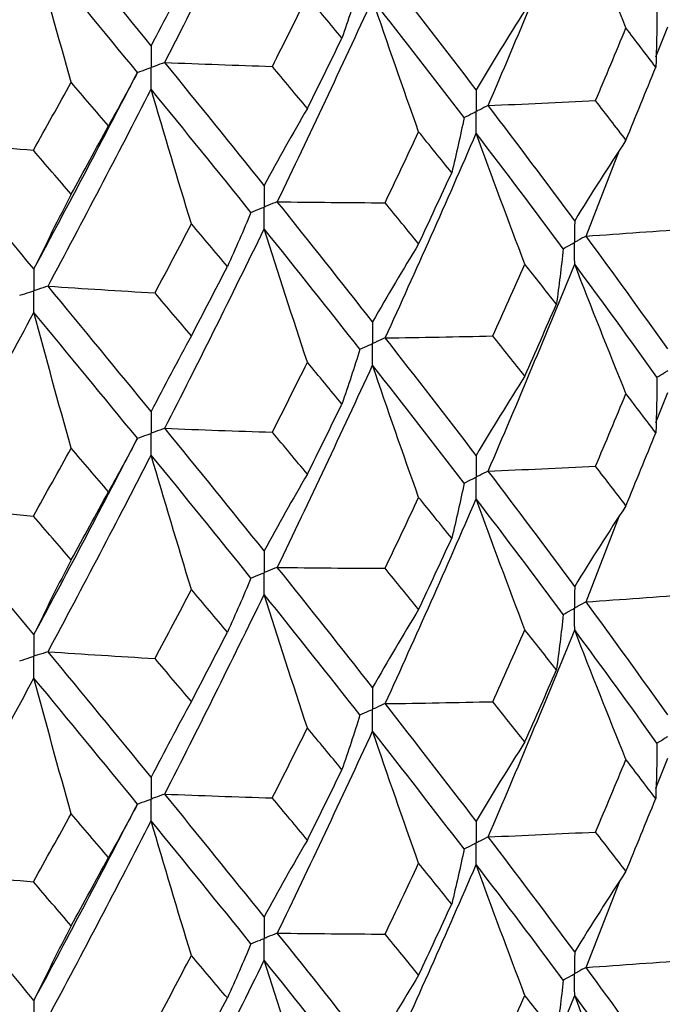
# Paper-space layout '_Trimetric' of a CAD drawing. Header units: millimetres. Extents: x -25 to 160, y -13 to 387.
# Tile 50 of 58: x 10.15 to 14.75, y 29.97 to 37. Entities that reach past the tile are written whole.
import ezdxf

# ---------------------------------------------------------------- set-up
doc = ezdxf.new("R2010")
doc.units = ezdxf.units.MM

psp = doc.layouts.new('_Trimetric')

# ---------------------------------------------------------------- linework, layer by layer
at = {"color": 7, "linetype": 'Continuous', "lineweight": 25}
for p, q in [((14.7015, 36.7389), (14.7853, 36.9534)), ((14.2011, 35.4574), (14.4413, 36.0725)), ((14.7015, 34.1252), (14.7853, 34.34)), ((14.201, 32.8429), (14.4416, 33.4593)), ((14.7012, 31.5101), (14.7853, 31.7253)), ((14.201, 30.2294), (14.4418, 30.8459))]:
    psp.add_line(p, q, dxfattribs=at)
for points in [[(11.1887, 36.6983), (11.4297, 37.1711), (11.6665, 37.6456), (11.8992, 38.1233)], [(13.5014, 36.3909), (13.7124, 36.8821), (13.9187, 37.376), (14.1199, 37.8718)], [(14.4865, 36.9451), (14.3619, 37.2535), (14.2397, 37.5625), (14.1199, 37.8718)], [(11.0909, 36.818), (10.8489, 37.1143), (10.6031, 37.4123), (10.3536, 37.7138)], [(9.49, 36.1401), (9.7477, 36.5995), (10.0018, 37.0608), (10.2523, 37.5254)], [(10.5185, 36.5569), (10.428, 36.8795), (10.3392, 37.2024), (10.2523, 37.5254)], [(10.9928, 36.6272), (10.7496, 36.9242), (10.5028, 37.2232), (10.2523, 37.5254)], [(11.3789, 37.3588), (11.281, 37.1816), (11.185, 37.0013), (11.0909, 36.818)], [(13.4157, 36.5033), (13.2034, 36.7813), (12.9863, 37.062), (12.7648, 37.3449)], [(12.5844, 37.2636), (12.5436, 37.1329), (12.5006, 37.0024), (12.4555, 36.8721)], [(11.9576, 36.6704), (12.0417, 36.8368), (12.1252, 37.0034), (12.2081, 37.1703)], [(12.4555, 36.8721), (12.3736, 36.9712), (12.2911, 37.0706), (12.2081, 37.1703)], [(11.9932, 35.7028), (12.2247, 36.182), (12.4521, 36.6642), (12.6748, 37.1486)], [(13.0039, 36.2031), (12.8921, 36.5179), (12.7824, 36.8331), (12.6748, 37.1486)], [(13.3295, 36.3049), (13.1159, 36.5836), (12.8976, 36.8649), (12.6748, 37.1486)], [(13.7641, 37.0706), (13.6457, 36.8843), (13.5296, 36.6952), (13.4157, 36.5033)], [(14.7083, 37.0617), (14.7077, 36.9294), (14.7049, 36.7971), (14.7, 36.6648)], [(14.2693, 36.4254), (14.3423, 36.5983), (14.4147, 36.7716), (14.4865, 36.9451)], [(14.7, 36.6648), (14.6294, 36.7579), (14.5583, 36.8514), (14.4865, 36.9451)], [(12.2081, 36.3696), (12.2911, 36.5368), (12.3736, 36.7043), (12.4555, 36.8721)], [(11.1887, 36.6983), (11.4448, 36.6879), (11.7012, 36.6786), (11.9576, 36.6704)], [(11.8992, 35.82), (11.6665, 36.11), (11.4295, 36.403), (11.1887, 36.6983)], [(10.2523, 35.2221), (10.5028, 35.6876), (10.7498, 36.1562), (10.9928, 36.6272)], [(10.9928, 36.6272), (10.9257, 36.4994), (10.8565, 36.3719), (10.7852, 36.2448)], [(12.2081, 36.3696), (12.1252, 36.4695), (12.0416, 36.5698), (11.9576, 36.6704)], [(14.4865, 36.1435), (14.5583, 36.3169), (14.6294, 36.4907), (14.7, 36.6648)], [(10.2491, 36.071), (10.3393, 36.2327), (10.4291, 36.3947), (10.5185, 36.5569)], [(10.7852, 36.2448), (10.6967, 36.3485), (10.6078, 36.4526), (10.5185, 36.5569)], [(10.3535, 35.0996), (10.6031, 35.5659), (10.849, 36.0353), (11.0909, 36.5071)], [(11.3789, 35.5449), (11.281, 35.8654), (11.185, 36.1861), (11.0909, 36.5071)], [(11.8048, 35.6265), (11.5709, 35.9172), (11.3328, 36.2109), (11.0909, 36.5071)], [(13.5014, 36.3909), (13.7575, 36.4013), (14.0135, 36.4128), (14.2693, 36.4254)], [(14.1199, 35.5673), (13.9188, 35.8389), (13.7125, 36.1135), (13.5014, 36.3909)], [(14.4865, 36.1435), (14.4147, 36.2371), (14.3423, 36.3311), (14.2693, 36.4254)], [(12.2081, 36.3696), (12.1031, 36.1893), (12.0002, 36.0061), (11.8992, 35.82)], [(13.3295, 36.3049), (13.3021, 36.1733), (13.2725, 36.0419), (13.2407, 35.9106)], [(10.5185, 35.7561), (10.6078, 35.9187), (10.6967, 36.0816), (10.7852, 36.2448)], [(12.7638, 35.6957), (12.8444, 35.8645), (12.9244, 36.0336), (13.0039, 36.2031)], [(12.7648, 34.7296), (12.9863, 35.2138), (13.2034, 35.7016), (13.4157, 36.1922)], [(13.2407, 35.9106), (13.1624, 36.0078), (13.0834, 36.1053), (13.0039, 36.2031)], [(13.7641, 35.2559), (13.6457, 35.5676), (13.5295, 35.8797), (13.4157, 36.1922)], [(14.0381, 35.3668), (13.8357, 35.6389), (13.6281, 35.9142), (13.4157, 36.1922)], [(9.49, 36.1401), (9.7426, 36.116), (9.9957, 36.093), (10.2491, 36.071)], [(10.2523, 35.2221), (10.0017, 35.5252), (9.7475, 35.8313), (9.49, 36.1401)], [(14.4865, 36.1435), (14.3619, 35.9542), (14.2397, 35.7621), (14.1199, 35.5673)], [(10.5185, 35.7561), (10.4291, 35.8607), (10.3393, 35.9657), (10.2491, 36.071)], [(13.0039, 35.4015), (13.0834, 35.5708), (13.1623, 35.7405), (13.2407, 35.9106)], [(10.5185, 35.7561), (10.428, 35.5812), (10.3393, 35.4031), (10.2523, 35.2221)], [(11.9932, 35.7028), (12.25, 35.6993), (12.5069, 35.6969), (12.7638, 35.6957)], [(12.6748, 34.8441), (12.4521, 35.127), (12.2248, 35.4134), (11.9932, 35.7028)], [(13.0039, 35.4015), (12.9244, 35.4992), (12.8444, 35.5973), (12.7638, 35.6957)], [(11.8048, 35.6265), (11.7508, 35.4971), (11.6947, 35.368), (11.6364, 35.2391)], [(11.1185, 35.0511), (11.2058, 35.2153), (11.2926, 35.38), (11.3789, 35.5449)], [(11.1887, 34.083), (11.4295, 34.5548), (11.6664, 35.0303), (11.8992, 35.5089)], [(11.6364, 35.2391), (11.5511, 35.3407), (11.4652, 35.4426), (11.3789, 35.5449)], [(12.2081, 34.5549), (12.1031, 34.8726), (12.0001, 35.1906), (11.8992, 35.5089)], [(12.5843, 34.6482), (12.3605, 34.9318), (12.132, 35.2189), (11.8992, 35.5089)], [(14.2011, 35.4574), (14.4559, 35.4747), (14.7104, 35.4932), (14.9646, 35.5128)], [(14.7853, 34.651), (14.5956, 34.9181), (14.4009, 35.1867), (14.2011, 35.4574)], [(13.0039, 35.4015), (12.8921, 35.2185), (12.7824, 35.0327), (12.6748, 34.8441)], [(14.0381, 35.3668), (14.024, 35.2347), (14.0077, 35.1026), (13.9892, 34.9706)], [(11.3789, 34.7434), (11.4652, 34.9082), (11.5511, 35.0735), (11.6364, 35.2391)], [(13.5014, 33.7775), (13.7125, 34.2688), (13.9188, 34.7618), (14.1199, 35.2567)], [(13.5354, 34.7435), (13.6122, 34.9139), (13.6884, 35.0847), (13.7641, 35.2559)], [(13.9892, 34.9706), (13.9148, 35.0653), (13.8397, 35.1605), (13.7641, 35.2559)], [(14.4865, 34.331), (14.3619, 34.6391), (14.2397, 34.9477), (14.1199, 35.2567)], [(14.7083, 34.4482), (14.5172, 34.716), (14.321, 34.9854), (14.1199, 35.2567)], [(10.3535, 35.0996), (10.6082, 35.0823), (10.8632, 35.0661), (11.1185, 35.0511)], [(11.0909, 34.2026), (10.8491, 34.4981), (10.6032, 34.7973), (10.3535, 35.0996)], [(11.3789, 34.7434), (11.2926, 34.8455), (11.2058, 34.9481), (11.1185, 35.0511)], [(13.7641, 34.4566), (13.8397, 34.6277), (13.9148, 34.7991), (13.9892, 34.9706)], [(9.49, 33.5248), (9.7474, 33.9832), (10.0016, 34.4455), (10.2523, 34.911)], [(10.5185, 33.9415), (10.428, 34.2645), (10.3393, 34.5877), (10.2523, 34.911)], [(10.9927, 34.0118), (10.7498, 34.308), (10.5029, 34.6079), (10.2523, 34.911)], [(11.3789, 34.7434), (11.2811, 34.5661), (11.1851, 34.3858), (11.0909, 34.2026)], [(12.7648, 34.7296), (13.0218, 34.7331), (13.2786, 34.7377), (13.5354, 34.7435)], [(13.4157, 33.8898), (13.2033, 34.1678), (12.9863, 34.4474), (12.7648, 34.7296)], [(13.7641, 34.4566), (13.6884, 34.552), (13.6122, 34.6476), (13.5354, 34.7435)], [(12.5843, 34.6482), (12.5435, 34.5176), (12.5004, 34.3871), (12.4553, 34.2568)], [(11.9579, 34.0554), (12.0418, 34.2214), (12.1252, 34.388), (12.2081, 34.5549)], [(11.9932, 33.0893), (12.2249, 33.5687), (12.4521, 34.05), (12.6748, 34.5335)], [(12.4553, 34.2568), (12.3734, 34.3558), (12.2911, 34.4551), (12.2081, 34.5549)], [(13.0039, 33.589), (12.8921, 33.9035), (12.7824, 34.2183), (12.6748, 34.5335)], [(13.3295, 33.6914), (13.1158, 33.9701), (12.8975, 34.2507), (12.6748, 34.5335)], [(13.7641, 34.4566), (13.6456, 34.2705), (13.5295, 34.0816), (13.4157, 33.8898)], [(14.7083, 34.4482), (14.7077, 34.3159), (14.7049, 34.1836), (14.6999, 34.0512)], [(14.2693, 33.8119), (14.3423, 33.9847), (14.4147, 34.1578), (14.4865, 34.331)], [(14.6999, 34.0512), (14.6294, 34.1443), (14.5582, 34.2375), (14.4865, 34.331)], [(12.2081, 33.7556), (12.2911, 33.9224), (12.3734, 34.0895), (12.4553, 34.2568)], [(11.1887, 34.083), (11.445, 34.0727), (11.7014, 34.0635), (11.9579, 34.0554)], [(11.8992, 33.2065), (11.6664, 33.4965), (11.4295, 33.7884), (11.1887, 34.083)], [(10.2523, 32.6086), (10.5029, 33.0741), (10.7498, 33.5416), (10.9927, 34.0118)], [(10.9927, 34.0118), (10.9255, 33.8841), (10.8563, 33.7566), (10.7849, 33.6295)], [(12.2081, 33.7556), (12.1252, 33.8552), (12.0418, 33.9552), (11.9579, 34.0554)], [(14.4865, 33.5299), (14.5583, 33.7034), (14.6294, 33.8772), (14.6999, 34.0512)], [(10.2494, 33.456), (10.3395, 33.6173), (10.4292, 33.7792), (10.5185, 33.9415)], [(10.7849, 33.6295), (10.6966, 33.7331), (10.6077, 33.837), (10.5185, 33.9415)], [(10.3535, 32.4862), (10.6032, 32.9525), (10.8491, 33.4211), (11.0909, 33.892)], [(11.3789, 32.9308), (11.2811, 33.251), (11.1851, 33.5714), (11.0909, 33.892)], [(11.8048, 33.013), (11.5708, 33.3038), (11.3328, 33.5967), (11.0909, 33.892)], [(13.5014, 33.7775), (13.7576, 33.7878), (14.0136, 33.7993), (14.2693, 33.8119)], [(14.4865, 33.5299), (14.4147, 33.6236), (14.3423, 33.7176), (14.2693, 33.8119)], [(12.2081, 33.7556), (12.1031, 33.5755), (12.0001, 33.3925), (11.8992, 33.2065)], [(14.1199, 32.953), (13.9187, 33.2254), (13.7124, 33.5003), (13.5014, 33.7775)], [(13.3295, 33.6914), (13.3021, 33.5599), (13.2725, 33.4284), (13.2407, 33.2971)], [(10.5185, 33.1421), (10.6078, 33.3043), (10.6966, 33.4668), (10.7849, 33.6295)], [(12.7638, 33.0822), (12.8444, 33.2509), (12.9245, 33.4198), (13.0039, 33.589)], [(12.7648, 32.115), (12.9864, 32.6003), (13.2035, 33.0885), (13.4157, 33.5788)], [(13.2407, 33.2971), (13.1623, 33.3941), (13.0834, 33.4914), (13.0039, 33.589)], [(13.7641, 32.6424), (13.6457, 32.9541), (13.5296, 33.2663), (13.4157, 33.5788)], [(14.0381, 32.7523), (13.8356, 33.0253), (13.628, 33.301), (13.4157, 33.5788)], [(9.49, 33.5248), (9.7428, 33.5008), (9.9959, 33.4778), (10.2494, 33.456)], [(10.2523, 32.6086), (10.0016, 32.9116), (9.7475, 33.2168), (9.49, 33.5248)], [(14.4865, 33.5299), (14.3619, 33.3403), (14.2397, 33.148), (14.1199, 32.953)], [(10.5185, 33.1421), (10.4292, 33.2465), (10.3395, 33.3511), (10.2494, 33.456)], [(13.0039, 32.7879), (13.0834, 32.9573), (13.1623, 33.127), (13.2407, 33.2971)], [(10.5185, 33.1421), (10.428, 32.9674), (10.3392, 32.7895), (10.2523, 32.6086)], [(11.9932, 33.0893), (12.25, 33.0858), (12.5069, 33.0835), (12.7638, 33.0822)], [(12.6748, 32.2297), (12.452, 32.5136), (12.2247, 32.8002), (11.9932, 33.0893)], [(11.8048, 33.013), (11.7508, 32.8836), (11.6946, 32.7545), (11.6363, 32.6256)], [(13.0039, 32.7879), (12.9245, 32.8857), (12.8444, 32.9838), (12.7638, 33.0822)], [(11.1185, 32.4376), (11.2058, 32.6017), (11.2926, 32.7661), (11.3789, 32.9308)], [(11.1887, 31.4684), (11.4296, 31.9412), (11.6665, 32.4172), (11.8992, 32.8955)], [(11.6363, 32.6256), (11.551, 32.727), (11.4652, 32.8288), (11.3789, 32.9308)], [(12.2081, 31.9413), (12.1031, 32.2591), (12.0002, 32.5772), (11.8992, 32.8955)], [(12.5844, 32.0337), (12.3604, 32.3182), (12.1319, 32.6056), (11.8992, 32.8955)], [(14.201, 32.8429), (14.4558, 32.8601), (14.7102, 32.8785), (14.9644, 32.898)], [(14.7853, 32.0359), (14.5958, 32.3019), (14.401, 32.571), (14.201, 32.8429)], [(13.0039, 32.7879), (12.8921, 32.6047), (12.7824, 32.4187), (12.6748, 32.2297)], [(14.0381, 32.7523), (14.0241, 32.6202), (14.0079, 32.4881), (13.9895, 32.3562)], [(11.3789, 32.1297), (11.4652, 32.2947), (11.551, 32.46), (11.6363, 32.6256)], [(13.5015, 31.1626), (13.7123, 31.6524), (13.9186, 32.1458), (14.1199, 32.6419)], [(13.5351, 32.1287), (13.612, 32.2996), (13.6883, 32.4708), (13.7641, 32.6424)], [(13.9895, 32.3562), (13.915, 32.4512), (13.8398, 32.5466), (13.7641, 32.6424)], [(14.4865, 31.7154), (14.3618, 32.0238), (14.2396, 32.3326), (14.1199, 32.6419)], [(14.7082, 31.8333), (14.5174, 32.0998), (14.3212, 32.3695), (14.1199, 32.6419)], [(10.3535, 32.4862), (10.6082, 32.4689), (10.8633, 32.4527), (11.1185, 32.4376)], [(11.0909, 31.5883), (10.849, 31.8846), (10.603, 32.1841), (10.3535, 32.4862)], [(11.3789, 32.1297), (11.2926, 32.232), (11.2058, 32.3346), (11.1185, 32.4376)], [(13.7641, 31.841), (13.8398, 32.0123), (13.9149, 32.1841), (13.9895, 32.3562)], [(9.49, 30.9103), (9.7475, 31.3696), (10.0018, 31.8323), (10.2523, 32.2976)], [(10.5185, 31.3279), (10.428, 31.6509), (10.3393, 31.9742), (10.2523, 32.2976)], [(10.9928, 31.3973), (10.7498, 31.6944), (10.5028, 31.9947), (10.2523, 32.2976)], [(11.3789, 32.1297), (11.281, 31.9522), (11.185, 31.7717), (11.0909, 31.5883)], [(12.7648, 32.115), (13.0216, 32.1184), (13.2784, 32.123), (13.5351, 32.1287)], [(13.4157, 31.2747), (13.2036, 31.5515), (12.9865, 31.8318), (12.7648, 32.115)], [(13.7641, 31.841), (13.6883, 31.9365), (13.612, 32.0325), (13.5351, 32.1287)], [(12.5844, 32.0337), (12.5436, 31.9031), (12.5007, 31.7726), (12.4556, 31.6424)], [(11.9575, 31.4406), (12.0416, 31.6072), (12.1251, 31.7741), (12.2081, 31.9413)], [(11.9932, 30.4744), (12.2246, 30.9523), (12.4519, 31.434), (12.6748, 31.9187)], [(12.4556, 31.6424), (12.3737, 31.7417), (12.2912, 31.8413), (12.2081, 31.9413)], [(13.0039, 30.9734), (12.892, 31.2882), (12.7824, 31.6033), (12.6748, 31.9187)], [(13.3295, 31.0765), (13.116, 31.3539), (12.8977, 31.6348), (12.6748, 31.9187)], [(13.7641, 31.841), (13.6457, 31.655), (13.5296, 31.4662), (13.4157, 31.2747)], [(14.7082, 31.8333), (14.7075, 31.7009), (14.7047, 31.5685), (14.6996, 31.4362)], [(14.2696, 31.1972), (14.3425, 31.3695), (14.4148, 31.5423), (14.4865, 31.7154)], [(14.6996, 31.4362), (14.6292, 31.5289), (14.5582, 31.622), (14.4865, 31.7154)], [(12.2081, 31.14), (12.2911, 31.307), (12.3736, 31.4745), (12.4556, 31.6424)], [(11.1887, 31.4684), (11.4448, 31.458), (11.7011, 31.4488), (11.9575, 31.4406)], [(11.8992, 30.5914), (11.6666, 30.8802), (11.4297, 31.1728), (11.1887, 31.4684)], [(10.2523, 29.9934), (10.5027, 30.4577), (10.7496, 30.9259), (10.9928, 31.3973)], [(10.9928, 31.3973), (10.9257, 31.2696), (10.8565, 31.1422), (10.7853, 31.015)], [(12.2081, 31.14), (12.1251, 31.2398), (12.0416, 31.34), (11.9575, 31.4406)], [(14.4865, 30.9161), (14.5582, 31.0893), (14.6292, 31.2626), (14.6996, 31.4362)], [(10.249, 30.8412), (10.3393, 31.0031), (10.4291, 31.1653), (10.5185, 31.3279)], [(10.7853, 31.015), (10.6968, 31.1189), (10.6079, 31.2232), (10.5185, 31.3279)], [(10.3536, 29.8712), (10.603, 30.3361), (10.8489, 30.805), (11.0909, 31.2772)], [(11.3789, 30.3153), (11.281, 30.6357), (11.185, 30.9563), (11.0909, 31.2772)], [(11.8047, 30.3981), (11.571, 30.6876), (11.333, 30.9808), (11.0909, 31.2772)], [(13.5015, 31.1626), (13.7577, 31.173), (14.0138, 31.1845), (14.2696, 31.1972)], [(14.4865, 30.9161), (14.4148, 31.0096), (14.3425, 31.1033), (14.2696, 31.1972)], [(12.2081, 31.14), (12.1032, 30.96), (12.0002, 30.7771), (11.8992, 30.5914)], [(14.1199, 30.3396), (13.9186, 30.612), (13.7123, 30.8865), (13.5015, 31.1626)], [(13.3295, 31.0765), (13.3019, 30.9449), (13.2722, 30.8134), (13.2403, 30.682)], [(10.5185, 30.5265), (10.6078, 30.6889), (10.6968, 30.8518), (10.7853, 31.015)], [(12.7642, 30.4675), (12.8446, 30.6357), (12.9245, 30.8043), (13.0039, 30.9734)], [(13.2403, 30.682), (13.1621, 30.7787), (13.0833, 30.8759), (13.0039, 30.9734)], [(9.49, 30.9103), (9.7426, 30.8862), (9.9956, 30.8631), (10.249, 30.8412)], [(10.2523, 29.9934), (10.0019, 30.2954), (9.7476, 30.6011), (9.49, 30.9103)], [(12.7648, 29.5016), (12.9865, 29.9871), (13.2036, 30.4748), (13.4157, 30.9641)], [(13.7641, 30.0285), (13.6457, 30.34), (13.5296, 30.6519), (13.4157, 30.9641)], [(14.0381, 30.1389), (13.8355, 30.412), (13.6279, 30.6872), (13.4157, 30.9641)], [(14.4865, 30.9161), (14.3618, 30.7267), (14.2396, 30.5345), (14.1199, 30.3396)], [(10.5185, 30.5265), (10.4291, 30.631), (10.3393, 30.7359), (10.249, 30.8412)], [(13.0039, 30.1741), (13.0833, 30.3432), (13.1621, 30.5125), (13.2403, 30.682)], [(10.5185, 30.5265), (10.428, 30.3518), (10.3393, 30.1741), (10.2523, 29.9934)], [(11.9932, 30.4744), (12.2502, 30.471), (12.5072, 30.4687), (12.7642, 30.4675)], [(12.6748, 29.6163), (12.4519, 29.9002), (12.2246, 30.1864), (11.9932, 30.4744)], [(13.0039, 30.1741), (12.9245, 30.2717), (12.8446, 30.3694), (12.7642, 30.4675)], [(11.8047, 30.3981), (11.7506, 30.2686), (11.6943, 30.1395), (11.636, 30.0106)], [(11.1189, 29.8228), (11.206, 29.9865), (11.2927, 30.1507), (11.3789, 30.3153)], [(11.1887, 28.855), (11.4297, 29.328), (11.6666, 29.8035), (11.8992, 30.2808)], [(11.636, 30.0106), (11.5508, 30.1117), (11.4651, 30.2133), (11.3789, 30.3153)], [(12.2081, 29.3275), (12.1032, 29.645), (12.0002, 29.9628), (11.8992, 30.2808)], [(12.5844, 29.4203), (12.3603, 29.7049), (12.1317, 29.9919), (11.8992, 30.2808)], [(14.201, 30.2294), (14.4558, 30.2467), (14.7102, 30.2651), (14.9644, 30.2845)], [(14.7853, 29.4212), (14.5957, 29.6882), (14.4009, 29.9577), (14.201, 30.2294)], [(13.0039, 30.1741), (12.892, 29.9911), (12.7824, 29.8052), (12.6748, 29.6163)], [(14.0381, 30.1389), (14.0241, 30.0068), (14.0079, 29.8747), (13.9895, 29.7427)], [(11.3789, 29.516), (11.4651, 29.6806), (11.5508, 29.8454), (11.636, 30.0106)], [(13.5014, 28.5476), (13.7124, 29.0386), (13.9187, 29.5325), (14.1199, 30.0285)], [(13.5351, 29.5153), (13.612, 29.6861), (13.6883, 29.8572), (13.7641, 30.0285)], [(13.9895, 29.7427), (13.9149, 29.8377), (13.8398, 29.933), (13.7641, 30.0285)], [(14.4865, 29.1017), (14.3619, 29.4102), (14.2397, 29.7191), (14.1199, 30.0285)], [(14.7083, 29.2184), (14.5173, 29.4859), (14.3211, 29.7561), (14.1199, 30.0285)]]:
    psp.add_open_spline(points, degree=3, dxfattribs=at)
for points, knots in [([(11.0909, 36.818), (11.0909, 36.7762), (11.0908, 36.7343), (11.0908, 36.6924), (11.0908, 36.6825), (11.0908, 36.6726), (11.0908, 36.6627)], [0, 0, 0, 0, 0.0001466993, 0.0001466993, 0.0001466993, 0.0001813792, 0.0001813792, 0.0001813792, 0.0001813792]), ([(11.1887, 36.6983), (11.1655, 36.6898), (11.1424, 36.6814), (11.1192, 36.6729), (11.1097, 36.6695), (11.1003, 36.6661), (11.0908, 36.6627)], [0, 0, 0, 0, 0.0000851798, 0.0000851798, 0.0000851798, 0.0001198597, 0.0001198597, 0.0001198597, 0.0001198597]), ([(10.9928, 36.6272), (11.016, 36.6356), (11.0393, 36.644), (11.0625, 36.6524), (11.0719, 36.6558), (11.0814, 36.6592), (11.0908, 36.6627)], [0, 0, 0, 0, 0.0000851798, 0.0000851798, 0.0000851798, 0.0001198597, 0.0001198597, 0.0001198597, 0.0001198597]), ([(11.0909, 36.5071), (11.0909, 36.549), (11.0908, 36.591), (11.0908, 36.6329), (11.0908, 36.6428), (11.0908, 36.6527), (11.0908, 36.6627)], [0, 0, 0, 0, 0.0001467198, 0.0001467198, 0.0001467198, 0.0001813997, 0.0001813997, 0.0001813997, 0.0001813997]), ([(13.4157, 36.5033), (13.4157, 36.4614), (13.4156, 36.4195), (13.4156, 36.3776), (13.4156, 36.3677), (13.4156, 36.3577), (13.4156, 36.3478)], [0, 0, 0, 0, 0.0001467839, 0.0001467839, 0.0001467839, 0.0001814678, 0.0001814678, 0.0001814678, 0.0001814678]), ([(13.5014, 36.3909), (13.4811, 36.3807), (13.4608, 36.3705), (13.4405, 36.3603), (13.4322, 36.3561), (13.4239, 36.352), (13.4156, 36.3478)], [0, 0, 0, 0, 0.0000851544, 0.0000851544, 0.0000851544, 0.0001198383, 0.0001198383, 0.0001198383, 0.0001198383]), ([(13.3295, 36.3049), (13.35, 36.315), (13.3704, 36.3252), (13.3907, 36.3354), (13.399, 36.3395), (13.4073, 36.3437), (13.4156, 36.3478)], [0, 0, 0, 0, 0.0000851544, 0.0000851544, 0.0000851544, 0.0001198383, 0.0001198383, 0.0001198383, 0.0001198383]), ([(13.4157, 36.1922), (13.4157, 36.2342), (13.4156, 36.2762), (13.4156, 36.3181), (13.4156, 36.328), (13.4156, 36.3379), (13.4156, 36.3478)], [0, 0, 0, 0, 0.0001467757, 0.0001467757, 0.0001467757, 0.0001814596, 0.0001814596, 0.0001814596, 0.0001814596]), ([(11.8992, 35.82), (11.8991, 35.7781), (11.8991, 35.7362), (11.8991, 35.6943), (11.8991, 35.6844), (11.8991, 35.6745), (11.8991, 35.6645)], [0, 0, 0, 0, 0.0001467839, 0.0001467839, 0.0001467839, 0.0001814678, 0.0001814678, 0.0001814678, 0.0001814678]), ([(11.9932, 35.7028), (11.9709, 35.6937), (11.9486, 35.6846), (11.9263, 35.6756), (11.9173, 35.6719), (11.9082, 35.6682), (11.8991, 35.6645)], [0, 0, 0, 0, 0.0000851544, 0.0000851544, 0.0000851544, 0.0001198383, 0.0001198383, 0.0001198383, 0.0001198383]), ([(11.8048, 35.6265), (11.8271, 35.6355), (11.8495, 35.6445), (11.8718, 35.6535), (11.8809, 35.6572), (11.89, 35.6609), (11.8991, 35.6645)], [0, 0, 0, 0, 0.0000851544, 0.0000851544, 0.0000851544, 0.0001198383, 0.0001198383, 0.0001198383, 0.0001198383]), ([(11.8992, 35.5089), (11.8991, 35.5509), (11.8991, 35.5929), (11.8991, 35.6348), (11.8991, 35.6447), (11.8991, 35.6546), (11.8991, 35.6645)], [0, 0, 0, 0, 0.0001467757, 0.0001467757, 0.0001467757, 0.0001814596, 0.0001814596, 0.0001814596, 0.0001814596]), ([(14.1199, 35.5673), (14.1198, 35.5255), (14.1198, 35.4836), (14.1197, 35.4418), (14.1197, 35.4319), (14.1197, 35.422), (14.1197, 35.4121)], [0, 0, 0, 0, 0.0001465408, 0.0001465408, 0.0001465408, 0.0001812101, 0.0001812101, 0.0001812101, 0.0001812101]), ([(14.0381, 35.3668), (14.0575, 35.3775), (14.0768, 35.3882), (14.0962, 35.399), (14.104, 35.4033), (14.1119, 35.4077), (14.1197, 35.4121)], [0, 0, 0, 0, 0.0000852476, 0.0000852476, 0.0000852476, 0.0001199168, 0.0001199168, 0.0001199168, 0.0001199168]), ([(14.2011, 35.4574), (14.1819, 35.4467), (14.1626, 35.4359), (14.1433, 35.4252), (14.1354, 35.4208), (14.1276, 35.4164), (14.1197, 35.4121)], [0, 0, 0, 0, 0.0000852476, 0.0000852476, 0.0000852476, 0.0001199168, 0.0001199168, 0.0001199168, 0.0001199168]), ([(14.1199, 35.2567), (14.1198, 35.2986), (14.1198, 35.3405), (14.1197, 35.3823), (14.1197, 35.3922), (14.1197, 35.4022), (14.1197, 35.4121)], [0, 0, 0, 0, 0.000146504, 0.000146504, 0.000146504, 0.0001811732, 0.0001811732, 0.0001811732, 0.0001811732]), ([(10.2523, 35.2221), (10.2522, 35.1802), (10.2522, 35.1383), (10.2522, 35.0964), (10.2522, 35.0865), (10.2522, 35.0765), (10.2522, 35.0666)], [0, 0, 0, 0, 0.0001467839, 0.0001467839, 0.0001467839, 0.0001814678, 0.0001814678, 0.0001814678, 0.0001814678]), ([(10.1507, 35.0338), (10.1747, 35.0416), (10.1988, 35.0494), (10.2228, 35.0571), (10.2326, 35.0603), (10.2424, 35.0635), (10.2522, 35.0666)], [0, 0, 0, 0, 0.0000851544, 0.0000851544, 0.0000851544, 0.0001198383, 0.0001198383, 0.0001198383, 0.0001198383]), ([(10.3535, 35.0996), (10.3295, 35.0918), (10.3055, 35.084), (10.2815, 35.0762), (10.2717, 35.073), (10.262, 35.0698), (10.2522, 35.0666)], [0, 0, 0, 0, 0.0000851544, 0.0000851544, 0.0000851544, 0.0001198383, 0.0001198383, 0.0001198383, 0.0001198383]), ([(10.2523, 34.911), (10.2522, 34.953), (10.2522, 34.995), (10.2522, 35.0369), (10.2522, 35.0468), (10.2522, 35.0567), (10.2522, 35.0666)], [0, 0, 0, 0, 0.0001467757, 0.0001467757, 0.0001467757, 0.0001814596, 0.0001814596, 0.0001814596, 0.0001814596]), ([(12.6748, 34.8441), (12.6748, 34.8022), (12.6747, 34.7604), (12.6747, 34.7185), (12.6747, 34.7086), (12.6747, 34.6987), (12.6747, 34.6888)], [0, 0, 0, 0, 0.0001465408, 0.0001465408, 0.0001465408, 0.0001812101, 0.0001812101, 0.0001812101, 0.0001812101]), ([(12.7648, 34.7296), (12.7435, 34.7199), (12.7222, 34.7102), (12.7008, 34.7006), (12.6921, 34.6967), (12.6834, 34.6927), (12.6747, 34.6888)], [0, 0, 0, 0, 0.0000852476, 0.0000852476, 0.0000852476, 0.0001199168, 0.0001199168, 0.0001199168, 0.0001199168]), ([(12.5843, 34.6482), (12.6058, 34.6578), (12.6272, 34.6674), (12.6486, 34.6771), (12.6573, 34.681), (12.666, 34.6849), (12.6747, 34.6888)], [0, 0, 0, 0, 0.0000852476, 0.0000852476, 0.0000852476, 0.0001199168, 0.0001199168, 0.0001199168, 0.0001199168]), ([(12.6748, 34.5335), (12.6748, 34.5754), (12.6747, 34.6172), (12.6747, 34.6591), (12.6747, 34.669), (12.6747, 34.6789), (12.6747, 34.6888)], [0, 0, 0, 0, 0.000146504, 0.000146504, 0.000146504, 0.0001811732, 0.0001811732, 0.0001811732, 0.0001811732]), ([(14.7083, 34.4482), (14.7265, 34.4594), (14.7447, 34.4707), (14.7629, 34.4819), (14.7703, 34.4864), (14.7778, 34.491), (14.7852, 34.4956)], [0, 0, 0, 0, 0.0000851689, 0.0000851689, 0.0000851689, 0.0001198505, 0.0001198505, 0.0001198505, 0.0001198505]), ([(11.0909, 34.2026), (11.0909, 34.1608), (11.0908, 34.1189), (11.0908, 34.0771), (11.0908, 34.0672), (11.0908, 34.0572), (11.0908, 34.0473)], [0, 0, 0, 0, 0.0001465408, 0.0001465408, 0.0001465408, 0.0001812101, 0.0001812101, 0.0001812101, 0.0001812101]), ([(11.1887, 34.083), (11.1656, 34.0745), (11.1424, 34.0661), (11.1192, 34.0576), (11.1097, 34.0542), (11.1003, 34.0508), (11.0908, 34.0473)], [0, 0, 0, 0, 0.0000852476, 0.0000852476, 0.0000852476, 0.0001199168, 0.0001199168, 0.0001199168, 0.0001199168]), ([(10.9927, 34.0118), (11.016, 34.0202), (11.0392, 34.0286), (11.0625, 34.0371), (11.0719, 34.0405), (11.0814, 34.0439), (11.0908, 34.0473)], [0, 0, 0, 0, 0.0000852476, 0.0000852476, 0.0000852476, 0.0001199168, 0.0001199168, 0.0001199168, 0.0001199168]), ([(11.0909, 33.892), (11.0909, 33.9339), (11.0908, 33.9758), (11.0908, 34.0176), (11.0908, 34.0275), (11.0908, 34.0374), (11.0908, 34.0473)], [0, 0, 0, 0, 0.000146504, 0.000146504, 0.000146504, 0.0001811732, 0.0001811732, 0.0001811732, 0.0001811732]), ([(13.4157, 33.8898), (13.4157, 33.8479), (13.4156, 33.806), (13.4156, 33.7641), (13.4156, 33.7542), (13.4156, 33.7443), (13.4156, 33.7344)], [0, 0, 0, 0, 0.0001467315, 0.0001467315, 0.0001467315, 0.0001814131, 0.0001814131, 0.0001814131, 0.0001814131]), ([(13.3295, 33.6914), (13.3499, 33.7016), (13.3703, 33.7118), (13.3907, 33.722), (13.399, 33.7261), (13.4073, 33.7302), (13.4156, 33.7344)], [0, 0, 0, 0, 0.0000851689, 0.0000851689, 0.0000851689, 0.0001198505, 0.0001198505, 0.0001198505, 0.0001198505]), ([(13.5014, 33.7775), (13.4811, 33.7673), (13.4608, 33.7571), (13.4405, 33.7469), (13.4322, 33.7427), (13.4239, 33.7385), (13.4156, 33.7344)], [0, 0, 0, 0, 0.0000851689, 0.0000851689, 0.0000851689, 0.0001198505, 0.0001198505, 0.0001198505, 0.0001198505]), ([(13.4157, 33.5788), (13.4157, 33.6208), (13.4156, 33.6627), (13.4156, 33.7047), (13.4156, 33.7146), (13.4156, 33.7245), (13.4156, 33.7344)], [0, 0, 0, 0, 0.0001467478, 0.0001467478, 0.0001467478, 0.0001814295, 0.0001814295, 0.0001814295, 0.0001814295]), ([(11.8992, 33.2065), (11.8991, 33.1646), (11.8991, 33.1227), (11.8991, 33.0808), (11.8991, 33.0709), (11.8991, 33.061), (11.8991, 33.0511)], [0, 0, 0, 0, 0.0001467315, 0.0001467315, 0.0001467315, 0.0001814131, 0.0001814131, 0.0001814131, 0.0001814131]), ([(11.9932, 33.0893), (11.9709, 33.0803), (11.9486, 33.0712), (11.9263, 33.0622), (11.9173, 33.0585), (11.9082, 33.0548), (11.8991, 33.0511)], [0, 0, 0, 0, 0.0000851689, 0.0000851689, 0.0000851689, 0.0001198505, 0.0001198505, 0.0001198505, 0.0001198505]), ([(11.8048, 33.013), (11.8271, 33.022), (11.8495, 33.031), (11.8718, 33.0401), (11.8809, 33.0437), (11.89, 33.0474), (11.8991, 33.0511)], [0, 0, 0, 0, 0.0000851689, 0.0000851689, 0.0000851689, 0.0001198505, 0.0001198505, 0.0001198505, 0.0001198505]), ([(11.8992, 32.8955), (11.8991, 32.9375), (11.8991, 32.9794), (11.8991, 33.0214), (11.8991, 33.0313), (11.8991, 33.0412), (11.8991, 33.0511)], [0, 0, 0, 0, 0.0001467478, 0.0001467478, 0.0001467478, 0.0001814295, 0.0001814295, 0.0001814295, 0.0001814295]), ([(14.1199, 32.953), (14.1198, 32.9111), (14.1198, 32.8692), (14.1197, 32.8272), (14.1197, 32.8173), (14.1197, 32.8074), (14.1197, 32.7975)], [0, 0, 0, 0, 0.0001467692, 0.0001467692, 0.0001467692, 0.0001814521, 0.0001814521, 0.0001814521, 0.0001814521]), ([(14.201, 32.8429), (14.1818, 32.8321), (14.1626, 32.8214), (14.1433, 32.8106), (14.1354, 32.8063), (14.1276, 32.8019), (14.1197, 32.7975)], [0, 0, 0, 0, 0.0000851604, 0.0000851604, 0.0000851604, 0.0001198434, 0.0001198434, 0.0001198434, 0.0001198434]), ([(14.0381, 32.7523), (14.0575, 32.763), (14.0768, 32.7737), (14.0961, 32.7844), (14.104, 32.7888), (14.1119, 32.7932), (14.1197, 32.7975)], [0, 0, 0, 0, 0.0000851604, 0.0000851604, 0.0000851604, 0.0001198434, 0.0001198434, 0.0001198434, 0.0001198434]), ([(14.1199, 32.6419), (14.1198, 32.6839), (14.1198, 32.7258), (14.1197, 32.7678), (14.1197, 32.7777), (14.1197, 32.7876), (14.1197, 32.7975)], [0, 0, 0, 0, 0.0001467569, 0.0001467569, 0.0001467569, 0.0001814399, 0.0001814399, 0.0001814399, 0.0001814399]), ([(10.2523, 32.6086), (10.2522, 32.5667), (10.2522, 32.5248), (10.2522, 32.4829), (10.2522, 32.473), (10.2522, 32.4631), (10.2522, 32.4532)], [0, 0, 0, 0, 0.0001467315, 0.0001467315, 0.0001467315, 0.0001814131, 0.0001814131, 0.0001814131, 0.0001814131]), ([(10.1506, 32.4204), (10.1747, 32.4282), (10.1988, 32.4359), (10.2228, 32.4437), (10.2326, 32.4469), (10.2424, 32.45), (10.2522, 32.4532)], [0, 0, 0, 0, 0.0000851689, 0.0000851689, 0.0000851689, 0.0001198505, 0.0001198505, 0.0001198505, 0.0001198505]), ([(10.3535, 32.4862), (10.3295, 32.4783), (10.3055, 32.4705), (10.2815, 32.4627), (10.2717, 32.4595), (10.262, 32.4564), (10.2522, 32.4532)], [0, 0, 0, 0, 0.0000851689, 0.0000851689, 0.0000851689, 0.0001198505, 0.0001198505, 0.0001198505, 0.0001198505]), ([(10.2523, 32.2976), (10.2522, 32.3396), (10.2522, 32.3815), (10.2522, 32.4235), (10.2522, 32.4334), (10.2522, 32.4433), (10.2522, 32.4532)], [0, 0, 0, 0, 0.0001467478, 0.0001467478, 0.0001467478, 0.0001814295, 0.0001814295, 0.0001814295, 0.0001814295]), ([(12.6748, 32.2297), (12.6748, 32.1878), (12.6747, 32.1459), (12.6747, 32.104), (12.6747, 32.0941), (12.6747, 32.0842), (12.6747, 32.0743)], [0, 0, 0, 0, 0.0001467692, 0.0001467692, 0.0001467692, 0.0001814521, 0.0001814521, 0.0001814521, 0.0001814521]), ([(12.7648, 32.115), (12.7435, 32.1053), (12.7222, 32.0957), (12.7008, 32.086), (12.6921, 32.0821), (12.6834, 32.0782), (12.6747, 32.0743)], [0, 0, 0, 0, 0.0000851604, 0.0000851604, 0.0000851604, 0.0001198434, 0.0001198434, 0.0001198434, 0.0001198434]), ([(12.5844, 32.0337), (12.6058, 32.0433), (12.6272, 32.0529), (12.6486, 32.0625), (12.6573, 32.0664), (12.666, 32.0704), (12.6747, 32.0743)], [0, 0, 0, 0, 0.0000851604, 0.0000851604, 0.0000851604, 0.0001198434, 0.0001198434, 0.0001198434, 0.0001198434]), ([(12.6748, 31.9187), (12.6748, 31.9607), (12.6747, 32.0026), (12.6747, 32.0446), (12.6747, 32.0545), (12.6747, 32.0644), (12.6747, 32.0743)], [0, 0, 0, 0, 0.0001467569, 0.0001467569, 0.0001467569, 0.0001814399, 0.0001814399, 0.0001814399, 0.0001814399]), ([(14.7082, 31.8333), (14.7265, 31.8445), (14.7447, 31.8557), (14.7629, 31.8669), (14.7704, 31.8715), (14.7778, 31.8761), (14.7852, 31.8806)], [0, 0, 0, 0, 0.000085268, 0.000085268, 0.000085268, 0.0001199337, 0.0001199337, 0.0001199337, 0.0001199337]), ([(11.0909, 31.5883), (11.0909, 31.5464), (11.0908, 31.5045), (11.0908, 31.4625), (11.0908, 31.4526), (11.0908, 31.4427), (11.0908, 31.4328)], [0, 0, 0, 0, 0.0001467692, 0.0001467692, 0.0001467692, 0.0001814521, 0.0001814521, 0.0001814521, 0.0001814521]), ([(11.1887, 31.4684), (11.1655, 31.46), (11.1424, 31.4515), (11.1192, 31.4431), (11.1097, 31.4397), (11.1003, 31.4362), (11.0908, 31.4328)], [0, 0, 0, 0, 0.0000851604, 0.0000851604, 0.0000851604, 0.0001198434, 0.0001198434, 0.0001198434, 0.0001198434]), ([(10.9928, 31.3973), (11.016, 31.4057), (11.0393, 31.4141), (11.0625, 31.4225), (11.0719, 31.4259), (11.0814, 31.4294), (11.0908, 31.4328)], [0, 0, 0, 0, 0.0000851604, 0.0000851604, 0.0000851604, 0.0001198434, 0.0001198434, 0.0001198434, 0.0001198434]), ([(11.0909, 31.2772), (11.0909, 31.3192), (11.0908, 31.3611), (11.0908, 31.4031), (11.0908, 31.413), (11.0908, 31.4229), (11.0908, 31.4328)], [0, 0, 0, 0, 0.0001467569, 0.0001467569, 0.0001467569, 0.0001814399, 0.0001814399, 0.0001814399, 0.0001814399]), ([(13.4157, 31.2747), (13.4157, 31.2328), (13.4156, 31.191), (13.4156, 31.1492), (13.4156, 31.1393), (13.4156, 31.1294), (13.4156, 31.1195)], [0, 0, 0, 0, 0.0001464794, 0.0001464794, 0.0001464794, 0.000181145, 0.000181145, 0.000181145, 0.000181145]), ([(13.3295, 31.0765), (13.3499, 31.0866), (13.3703, 31.0968), (13.3907, 31.107), (13.399, 31.1112), (13.4073, 31.1153), (13.4156, 31.1195)], [0, 0, 0, 0, 0.000085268, 0.000085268, 0.000085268, 0.0001199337, 0.0001199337, 0.0001199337, 0.0001199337]), ([(13.5015, 31.1626), (13.4812, 31.1523), (13.4608, 31.1421), (13.4405, 31.1319), (13.4322, 31.1277), (13.4239, 31.1236), (13.4156, 31.1195)], [0, 0, 0, 0, 0.000085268, 0.000085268, 0.000085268, 0.0001199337, 0.0001199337, 0.0001199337, 0.0001199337]), ([(13.4157, 30.9641), (13.4157, 31.006), (13.4156, 31.0479), (13.4156, 31.0897), (13.4156, 31.0996), (13.4156, 31.1095), (13.4156, 31.1195)], [0, 0, 0, 0, 0.0001464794, 0.0001464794, 0.0001464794, 0.000181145, 0.000181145, 0.000181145, 0.000181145]), ([(11.8992, 30.5914), (11.8991, 30.5495), (11.8991, 30.5077), (11.8991, 30.4659), (11.8991, 30.456), (11.8991, 30.4461), (11.8991, 30.4362)], [0, 0, 0, 0, 0.0001464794, 0.0001464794, 0.0001464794, 0.000181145, 0.000181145, 0.000181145, 0.000181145]), ([(11.8047, 30.3981), (11.8271, 30.4071), (11.8495, 30.4161), (11.8718, 30.4251), (11.8809, 30.4288), (11.89, 30.4325), (11.8991, 30.4362)], [0, 0, 0, 0, 0.000085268, 0.000085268, 0.000085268, 0.0001199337, 0.0001199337, 0.0001199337, 0.0001199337]), ([(11.9932, 30.4744), (11.971, 30.4653), (11.9486, 30.4563), (11.9263, 30.4472), (11.9172, 30.4435), (11.9082, 30.4398), (11.8991, 30.4362)], [0, 0, 0, 0, 0.000085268, 0.000085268, 0.000085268, 0.0001199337, 0.0001199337, 0.0001199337, 0.0001199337]), ([(11.8992, 30.2808), (11.8991, 30.3227), (11.8991, 30.3646), (11.8991, 30.4064), (11.8991, 30.4163), (11.8991, 30.4263), (11.8991, 30.4362)], [0, 0, 0, 0, 0.0001464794, 0.0001464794, 0.0001464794, 0.000181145, 0.000181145, 0.000181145, 0.000181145]), ([(14.1199, 30.3396), (14.1198, 30.2977), (14.1198, 30.2558), (14.1197, 30.2138), (14.1197, 30.2039), (14.1197, 30.194), (14.1197, 30.1841)], [0, 0, 0, 0, 0.0001467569, 0.0001467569, 0.0001467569, 0.0001814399, 0.0001814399, 0.0001814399, 0.0001814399]), ([(14.201, 30.2294), (14.1818, 30.2187), (14.1626, 30.2079), (14.1433, 30.1972), (14.1354, 30.1928), (14.1276, 30.1885), (14.1197, 30.1841)], [0, 0, 0, 0, 0.0000851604, 0.0000851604, 0.0000851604, 0.0001198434, 0.0001198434, 0.0001198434, 0.0001198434]), ([(14.0381, 30.1389), (14.0575, 30.1496), (14.0768, 30.1603), (14.0961, 30.171), (14.104, 30.1754), (14.1119, 30.1797), (14.1197, 30.1841)], [0, 0, 0, 0, 0.0000851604, 0.0000851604, 0.0000851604, 0.0001198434, 0.0001198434, 0.0001198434, 0.0001198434]), ([(14.1199, 30.0285), (14.1198, 30.0705), (14.1198, 30.1124), (14.1197, 30.1544), (14.1197, 30.1643), (14.1197, 30.1742), (14.1197, 30.1841)], [0, 0, 0, 0, 0.0001467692, 0.0001467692, 0.0001467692, 0.0001814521, 0.0001814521, 0.0001814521, 0.0001814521]), ([(10.2523, 29.9934), (10.2522, 29.9516), (10.2522, 29.9098), (10.2522, 29.868), (10.2522, 29.8581), (10.2522, 29.8482), (10.2522, 29.8383)], [0, 0, 0, 0, 0.0001464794, 0.0001464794, 0.0001464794, 0.000181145, 0.000181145, 0.000181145, 0.000181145])]:
    psp.add_open_spline(points, degree=3, knots=knots, dxfattribs=at)

doc.saveas('drawing.dxf')
